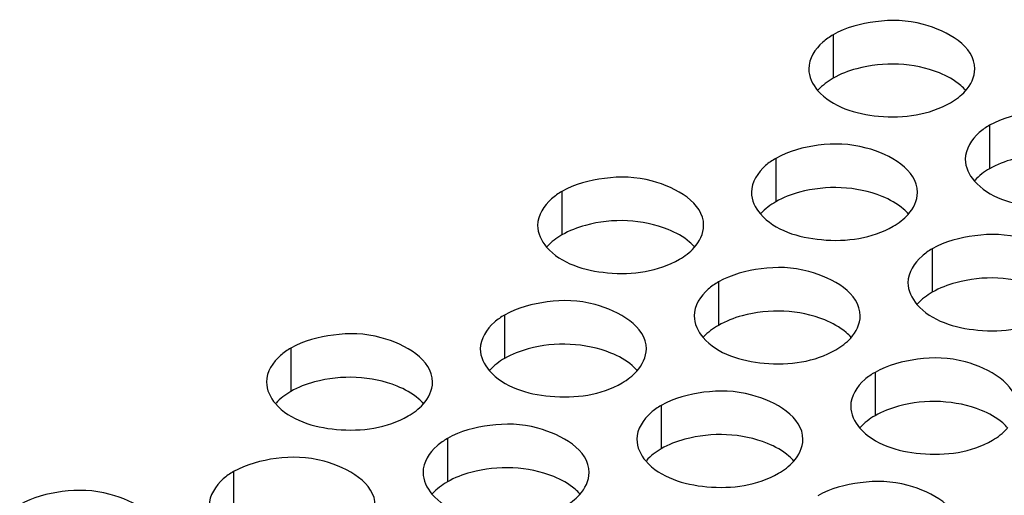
# Model space of a CAD drawing. Header units: inches. Extents: x 0 to 34, y 0 to 22.
# Tile 97 of 116: x 17.024 to 17.32, y 20.016 to 20.16. Entities that reach past the tile are written whole.
import ezdxf

# ---------------------------------------------------------------- set-up
doc = ezdxf.new("R2010")
doc.units = ezdxf.units.IN
doc.header["$LTSCALE"] = 1.87
doc.header["$MEASUREMENT"] = 0
doc.layers.add('02___PRT_ALL_AXES', color=7, linetype='CONTINUOUS')

msp = doc.modelspace()

# ---------------------------------------------------------------- linework, layer by layer
at = {"layer": '02___PRT_ALL_AXES', "color": 7, "linetype": 'CONTINUOUS'}
for p, q in [((17.26861, 20.15494), (17.26861, 20.14187)), ((17.31575, 20.12772), (17.31575, 20.11466)), ((17.25136, 20.11776), (17.25136, 20.10469)), ((17.18696, 20.10779), (17.18696, 20.09473)), ((17.2985, 20.09054), (17.2985, 20.07748)), ((17.2341, 20.08058), (17.2341, 20.06751)), ((17.16971, 20.07061), (17.16971, 20.05755)), ((17.10531, 20.06065), (17.10531, 20.04759)), ((17.28124, 20.05336), (17.28124, 20.04029)), ((17.21685, 20.0434), (17.21685, 20.03033)), ((17.15245, 20.03343), (17.15245, 20.02037)), ((17.08806, 20.02347), (17.08806, 20.01041))]:
    msp.add_line(p, q, dxfattribs=at)
at = {"layer": '02___PRT_ALL_AXES', "color": 3, "linetype": 'CONTINUOUS'}
for points, knots in [([(17.31129, 20.14472), (17.31129, 20.15152), (17.29722, 20.15937), (17.28192, 20.15956), (17.27248, 20.15717), (17.26861, 20.15494)], [0, 0, 0, 0, 0.422557, 0.72235, 1, 1, 1, 1]), ([(17.26861, 20.15494), (17.26752, 20.15431), (17.264, 20.15195), (17.26129, 20.14776), (17.26129, 20.14474)], [0, 0, 0, 0, 0.295166, 1, 1, 1, 1]), ([(17.26397, 20.13823), (17.26834, 20.13322), (17.28314, 20.12879), (17.29761, 20.13086), (17.30397, 20.13452)], [0, 0, 0, 0, 0.475188, 1, 1, 1, 1]), ([(17.35843, 20.1175), (17.35843, 20.1243), (17.34436, 20.13215), (17.32906, 20.13234), (17.31962, 20.12995), (17.31575, 20.12772)], [0, 0, 0, 0, 0.422557, 0.72235, 1, 1, 1, 1]), ([(17.31575, 20.12772), (17.31466, 20.12709), (17.31114, 20.12473), (17.30843, 20.12054), (17.30843, 20.11752)], [0, 0, 0, 0, 0.295166, 1, 1, 1, 1]), ([(17.29403, 20.10754), (17.29404, 20.11434), (17.27997, 20.12219), (17.26466, 20.12238), (17.25522, 20.11999), (17.25136, 20.11776)], [0, 0, 0, 0, 0.422557, 0.72235, 1, 1, 1, 1]), ([(17.25136, 20.11776), (17.25026, 20.11713), (17.24674, 20.11477), (17.24404, 20.11058), (17.24403, 20.10756)], [0, 0, 0, 0, 0.295166, 1, 1, 1, 1]), ([(17.22964, 20.09758), (17.22964, 20.10438), (17.21557, 20.11223), (17.20027, 20.11241), (17.19083, 20.11003), (17.18696, 20.10779)], [0, 0, 0, 0, 0.422557, 0.72235, 1, 1, 1, 1]), ([(17.31111, 20.11101), (17.31548, 20.10601), (17.33028, 20.10157), (17.34475, 20.10364), (17.35111, 20.10731)], [0, 0, 0, 0, 0.475188, 1, 1, 1, 1]), ([(17.18696, 20.10779), (17.18587, 20.10716), (17.18235, 20.10481), (17.17964, 20.10062), (17.17964, 20.0976)], [0, 0, 0, 0, 0.295166, 1, 1, 1, 1]), ([(17.24672, 20.10104), (17.25109, 20.09604), (17.26588, 20.09161), (17.28036, 20.09368), (17.28671, 20.09734)], [0, 0, 0, 0, 0.475188, 1, 1, 1, 1]), ([(17.34117, 20.08032), (17.34118, 20.08712), (17.32711, 20.09497), (17.3118, 20.09516), (17.30236, 20.09277), (17.2985, 20.09054)], [0, 0, 0, 0, 0.422557, 0.72235, 1, 1, 1, 1]), ([(17.18232, 20.09108), (17.18669, 20.08608), (17.20149, 20.08165), (17.21596, 20.08371), (17.22232, 20.08738)], [0, 0, 0, 0, 0.475188, 1, 1, 1, 1]), ([(17.2985, 20.09054), (17.2974, 20.08991), (17.29388, 20.08755), (17.29118, 20.08336), (17.29117, 20.08034)], [0, 0, 0, 0, 0.295166, 1, 1, 1, 1]), ([(17.27678, 20.07036), (17.27678, 20.07716), (17.26271, 20.08501), (17.24741, 20.0852), (17.23797, 20.08281), (17.2341, 20.08058)], [0, 0, 0, 0, 0.422557, 0.72235, 1, 1, 1, 1]), ([(17.2341, 20.08058), (17.23301, 20.07994), (17.22949, 20.07759), (17.22678, 20.0734), (17.22678, 20.07038)], [0, 0, 0, 0, 0.295166, 1, 1, 1, 1]), ([(17.21238, 20.0604), (17.21239, 20.0672), (17.19832, 20.07505), (17.18301, 20.07523), (17.17357, 20.07285), (17.16971, 20.07061)], [0, 0, 0, 0, 0.422557, 0.72235, 1, 1, 1, 1]), ([(17.29386, 20.07383), (17.29823, 20.06883), (17.31302, 20.06439), (17.3275, 20.06646), (17.33385, 20.07013)], [0, 0, 0, 0, 0.475188, 1, 1, 1, 1]), ([(17.16971, 20.07061), (17.16861, 20.06998), (17.16509, 20.06762), (17.16239, 20.06344), (17.16238, 20.06042)], [0, 0, 0, 0, 0.295166, 1, 1, 1, 1]), ([(17.14799, 20.05043), (17.14799, 20.05723), (17.13392, 20.06508), (17.11862, 20.06527), (17.10918, 20.06288), (17.10531, 20.06065)], [0, 0, 0, 0, 0.422557, 0.72235, 1, 1, 1, 1]), ([(17.22946, 20.06386), (17.23384, 20.05886), (17.24863, 20.05443), (17.2631, 20.05649), (17.26946, 20.06016)], [0, 0, 0, 0, 0.475188, 1, 1, 1, 1]), ([(17.10531, 20.06065), (17.10422, 20.06002), (17.1007, 20.05766), (17.09799, 20.05347), (17.09799, 20.05045)], [0, 0, 0, 0, 0.295166, 1, 1, 1, 1]), ([(17.32392, 20.04314), (17.32392, 20.04994), (17.30985, 20.05779), (17.29455, 20.05798), (17.28511, 20.05559), (17.28124, 20.05336)], [0, 0, 0, 0, 0.422557, 0.72235, 1, 1, 1, 1]), ([(17.16507, 20.0539), (17.16944, 20.0489), (17.18423, 20.04447), (17.19871, 20.04653), (17.20506, 20.0502)], [0, 0, 0, 0, 0.475188, 1, 1, 1, 1]), ([(17.28124, 20.05336), (17.28015, 20.05273), (17.27663, 20.05037), (17.27392, 20.04618), (17.27392, 20.04316)], [0, 0, 0, 0, 0.295166, 1, 1, 1, 1]), ([(17.25952, 20.03318), (17.25953, 20.03998), (17.24546, 20.04783), (17.23015, 20.04801), (17.22071, 20.04563), (17.21685, 20.0434)], [0, 0, 0, 0, 0.422557, 0.72235, 1, 1, 1, 1]), ([(17.10067, 20.04394), (17.10505, 20.03894), (17.11984, 20.03451), (17.13431, 20.03657), (17.14067, 20.04024)], [0, 0, 0, 0, 0.475188, 1, 1, 1, 1]), ([(17.21685, 20.0434), (17.21575, 20.04276), (17.21223, 20.04041), (17.20953, 20.03622), (17.20952, 20.0332)], [0, 0, 0, 0, 0.295166, 1, 1, 1, 1]), ([(17.19513, 20.02322), (17.19513, 20.03001), (17.18106, 20.03787), (17.16576, 20.03805), (17.15632, 20.03567), (17.15245, 20.03343)], [0, 0, 0, 0, 0.422557, 0.72235, 1, 1, 1, 1]), ([(17.2766, 20.03664), (17.28098, 20.03164), (17.29577, 20.02721), (17.31024, 20.02928), (17.3166, 20.03294)], [0, 0, 0, 0, 0.475188, 1, 1, 1, 1]), ([(17.15245, 20.03343), (17.15136, 20.0328), (17.14784, 20.03044), (17.14513, 20.02625), (17.14513, 20.02324)], [0, 0, 0, 0, 0.295166, 1, 1, 1, 1]), ([(17.13073, 20.01325), (17.13074, 20.02005), (17.11667, 20.0279), (17.10136, 20.02809), (17.09192, 20.0257), (17.08806, 20.02347)], [0, 0, 0, 0, 0.422557, 0.72235, 1, 1, 1, 1]), ([(17.21221, 20.02668), (17.21658, 20.02168), (17.23138, 20.01725), (17.24585, 20.01931), (17.2522, 20.02298)], [0, 0, 0, 0, 0.475188, 1, 1, 1, 1]), ([(17.08806, 20.02347), (17.08696, 20.02284), (17.08344, 20.02048), (17.08074, 20.01629), (17.08073, 20.01327)], [0, 0, 0, 0, 0.295166, 1, 1, 1, 1]), ([(17.06634, 20.00329), (17.06634, 20.01009), (17.05227, 20.01794), (17.03697, 20.01813), (17.02753, 20.01574), (17.02366, 20.01351)], [0, 0, 0, 0, 0.422557, 0.72235, 1, 1, 1, 1]), ([(17.30666, 20.00596), (17.30667, 20.01276), (17.2926, 20.02061), (17.27729, 20.0208), (17.26786, 20.01841), (17.26399, 20.01618)], [0, 0, 0, 0, 0.422557, 0.72235, 1, 1, 1, 1]), ([(17.14781, 20.01672), (17.15219, 20.01172), (17.16698, 20.00729), (17.18145, 20.00935), (17.18781, 20.01302)], [0, 0, 0, 0, 0.475188, 1, 1, 1, 1])]:
    msp.add_open_spline(points, degree=3, knots=knots, dxfattribs=at)
at = {"layer": '02___PRT_ALL_AXES', "color": 7, "linetype": 'CONTINUOUS'}
for points, knots in [([(17.30063, 20.14349), (17.29292, 20.14661), (17.28104, 20.14706), (17.27082, 20.14315), (17.26861, 20.14187)], [0, 0, 0, 0, 0.764737, 1, 1, 1, 1]), ([(17.3086, 20.13817), (17.30812, 20.13872), (17.30582, 20.14097), (17.30293, 20.14256), (17.30063, 20.14349)], [0, 0, 0, 0, 0.226307, 1, 1, 1, 1]), ([(17.34777, 20.11627), (17.34006, 20.11939), (17.32818, 20.11984), (17.31797, 20.11594), (17.31575, 20.11466)], [0, 0, 0, 0, 0.764737, 1, 1, 1, 1]), ([(17.28337, 20.10631), (17.27567, 20.10943), (17.26378, 20.10988), (17.25357, 20.10597), (17.25136, 20.10469)], [0, 0, 0, 0, 0.764737, 1, 1, 1, 1]), ([(17.29135, 20.10099), (17.29087, 20.10154), (17.28857, 20.10379), (17.28568, 20.10538), (17.28337, 20.10631)], [0, 0, 0, 0, 0.226307, 1, 1, 1, 1]), ([(17.21898, 20.09635), (17.21127, 20.09946), (17.19939, 20.09992), (17.18917, 20.09601), (17.18696, 20.09473)], [0, 0, 0, 0, 0.764737, 1, 1, 1, 1]), ([(17.22695, 20.09103), (17.22648, 20.09158), (17.22417, 20.09383), (17.22128, 20.09542), (17.21898, 20.09635)], [0, 0, 0, 0, 0.226307, 1, 1, 1, 1]), ([(17.33051, 20.07909), (17.32281, 20.08221), (17.31092, 20.08266), (17.30071, 20.07875), (17.2985, 20.07748)], [0, 0, 0, 0, 0.764737, 1, 1, 1, 1]), ([(17.26612, 20.06913), (17.25841, 20.07225), (17.24653, 20.0727), (17.23632, 20.06879), (17.2341, 20.06751)], [0, 0, 0, 0, 0.764737, 1, 1, 1, 1]), ([(17.27409, 20.06381), (17.27362, 20.06436), (17.27131, 20.06661), (17.26842, 20.0682), (17.26612, 20.06913)], [0, 0, 0, 0, 0.226307, 1, 1, 1, 1]), ([(17.20172, 20.05917), (17.19402, 20.06228), (17.18213, 20.06274), (17.17192, 20.05883), (17.16971, 20.05755)], [0, 0, 0, 0, 0.764737, 1, 1, 1, 1]), ([(17.2097, 20.05385), (17.20922, 20.0544), (17.20692, 20.05665), (17.20403, 20.05824), (17.20172, 20.05917)], [0, 0, 0, 0, 0.226307, 1, 1, 1, 1]), ([(17.13733, 20.04921), (17.12962, 20.05232), (17.11774, 20.05277), (17.10753, 20.04887), (17.10531, 20.04759)], [0, 0, 0, 0, 0.764737, 1, 1, 1, 1]), ([(17.1453, 20.04389), (17.14483, 20.04443), (17.14252, 20.04669), (17.13963, 20.04827), (17.13733, 20.04921)], [0, 0, 0, 0, 0.226307, 1, 1, 1, 1]), ([(17.31326, 20.04191), (17.30555, 20.04503), (17.29367, 20.04548), (17.28346, 20.04157), (17.28124, 20.04029)], [0, 0, 0, 0, 0.764737, 1, 1, 1, 1]), ([(17.32123, 20.03659), (17.32076, 20.03714), (17.31845, 20.03939), (17.31556, 20.04098), (17.31326, 20.04191)], [0, 0, 0, 0, 0.226307, 1, 1, 1, 1]), ([(17.24886, 20.03195), (17.24116, 20.03507), (17.22927, 20.03552), (17.21906, 20.03161), (17.21685, 20.03033)], [0, 0, 0, 0, 0.764737, 1, 1, 1, 1]), ([(17.25684, 20.02663), (17.25636, 20.02718), (17.25406, 20.02943), (17.25117, 20.03102), (17.24886, 20.03195)], [0, 0, 0, 0, 0.226307, 1, 1, 1, 1]), ([(17.18447, 20.02199), (17.17676, 20.0251), (17.16488, 20.02555), (17.15467, 20.02165), (17.15245, 20.02037)], [0, 0, 0, 0, 0.764737, 1, 1, 1, 1]), ([(17.19244, 20.01667), (17.19197, 20.01722), (17.18966, 20.01947), (17.18677, 20.02106), (17.18447, 20.02199)], [0, 0, 0, 0, 0.226307, 1, 1, 1, 1])]:
    msp.add_open_spline(points, degree=3, knots=knots, dxfattribs=at)
at = {"layer": '02___PRT_ALL_AXES', "color": 3, "linetype": 'CONTINUOUS'}
for points in [[(17.26129, 20.14474), (17.26129, 20.14239), (17.26243, 20.13999), (17.26397, 20.13823)], [(17.30843, 20.13803), (17.31006, 20.13983), (17.31129, 20.1423), (17.31129, 20.14472)], [(17.30397, 20.13452), (17.3056, 20.13547), (17.30716, 20.13663), (17.30843, 20.13803)], [(17.30843, 20.11752), (17.30843, 20.11517), (17.30957, 20.11278), (17.31111, 20.11101)], [(17.24403, 20.10756), (17.24403, 20.10521), (17.24517, 20.10281), (17.24672, 20.10104)], [(17.29118, 20.10085), (17.29281, 20.10264), (17.29403, 20.10512), (17.29403, 20.10754)], [(17.28671, 20.09734), (17.28835, 20.09829), (17.2899, 20.09945), (17.29118, 20.10085)], [(17.17964, 20.0976), (17.17964, 20.09525), (17.18078, 20.09285), (17.18232, 20.09108)], [(17.22678, 20.09089), (17.22841, 20.09268), (17.22964, 20.09515), (17.22964, 20.09758)], [(17.22232, 20.08738), (17.22395, 20.08833), (17.22551, 20.08949), (17.22678, 20.09089)], [(17.29117, 20.08034), (17.29117, 20.07799), (17.29231, 20.07559), (17.29386, 20.07383)], [(17.22678, 20.07038), (17.22678, 20.06803), (17.22792, 20.06563), (17.22946, 20.06386)], [(17.27392, 20.06367), (17.27555, 20.06546), (17.27678, 20.06794), (17.27678, 20.07036)], [(17.26946, 20.06016), (17.2711, 20.06111), (17.27265, 20.06227), (17.27392, 20.06367)], [(17.16238, 20.06042), (17.16238, 20.05807), (17.16352, 20.05567), (17.16507, 20.0539)], [(17.20953, 20.05371), (17.21116, 20.0555), (17.21238, 20.05797), (17.21238, 20.0604)], [(17.20506, 20.0502), (17.2067, 20.05115), (17.20825, 20.05231), (17.20953, 20.05371)], [(17.09799, 20.05045), (17.09799, 20.04811), (17.09913, 20.04571), (17.10067, 20.04394)], [(17.14513, 20.04374), (17.14676, 20.04554), (17.14799, 20.04801), (17.14799, 20.05043)], [(17.14067, 20.04024), (17.14231, 20.04118), (17.14386, 20.04234), (17.14513, 20.04374)], [(17.27392, 20.04316), (17.27392, 20.04081), (17.27506, 20.03841), (17.2766, 20.03664)], [(17.3166, 20.03294), (17.31824, 20.03389), (17.31979, 20.03505), (17.32106, 20.03645)], [(17.20952, 20.0332), (17.20952, 20.03085), (17.21066, 20.02845), (17.21221, 20.02668)], [(17.25667, 20.02649), (17.2583, 20.02828), (17.25952, 20.03075), (17.25952, 20.03318)], [(17.2522, 20.02298), (17.25384, 20.02393), (17.25539, 20.02509), (17.25667, 20.02649)], [(17.14513, 20.02324), (17.14513, 20.02089), (17.14627, 20.01849), (17.14781, 20.01672)], [(17.19227, 20.01653), (17.1939, 20.01832), (17.19513, 20.02079), (17.19513, 20.02322)], [(17.18781, 20.01302), (17.18945, 20.01397), (17.191, 20.01513), (17.19227, 20.01653)]]:
    msp.add_open_spline(points, degree=3, dxfattribs=at)
at = {"layer": '02___PRT_ALL_AXES', "color": 7, "linetype": 'CONTINUOUS'}
for points in [[(17.26861, 20.14187), (17.26697, 20.14093), (17.26542, 20.13977), (17.26414, 20.13837)], [(17.31575, 20.11466), (17.31411, 20.11371), (17.31256, 20.11255), (17.31129, 20.11115)], [(17.25136, 20.10469), (17.24972, 20.10375), (17.24816, 20.10259), (17.24689, 20.10119)], [(17.18696, 20.09473), (17.18532, 20.09378), (17.18377, 20.09262), (17.18249, 20.09122)], [(17.2985, 20.07748), (17.29686, 20.07653), (17.2953, 20.07537), (17.29403, 20.07397)], [(17.2341, 20.06751), (17.23246, 20.06657), (17.23091, 20.06541), (17.22964, 20.06401)], [(17.16971, 20.05755), (17.16807, 20.0566), (17.16651, 20.05544), (17.16524, 20.05404)], [(17.10531, 20.04759), (17.10367, 20.04664), (17.10212, 20.04548), (17.10085, 20.04408)], [(17.28124, 20.04029), (17.2796, 20.03935), (17.27805, 20.03819), (17.27678, 20.03679)], [(17.21685, 20.03033), (17.21521, 20.02939), (17.21365, 20.02823), (17.21238, 20.02682)], [(17.15245, 20.02037), (17.15081, 20.01942), (17.14926, 20.01826), (17.14799, 20.01686)]]:
    msp.add_open_spline(points, degree=3, dxfattribs=at)

doc.saveas('drawing.dxf')
